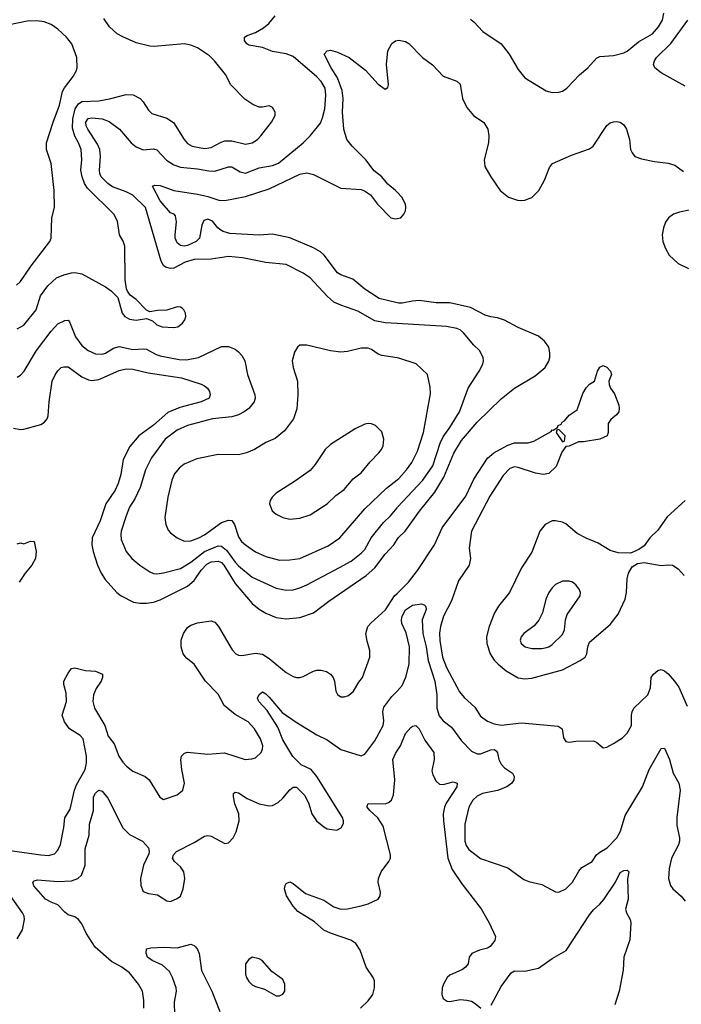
# Model space of a CAD drawing. Header units: inches. Extents: x 1834610 to 2027685, y 642842 to 774116.
# Tile 249 of 256: x 1917786 to 1921668, y 711652 to 717432. Entities that reach past the tile are written whole.
import ezdxf

# ---------------------------------------------------------------- set-up
doc = ezdxf.new("R2010")
doc.units = ezdxf.units.IN
doc.header["$MEASUREMENT"] = 0
doc.layers.add('B9711', color=7, linetype='Continuous')
doc.layers.add('B9721', color=7, linetype='Continuous')

msp = doc.modelspace()

# ---------------------------------------------------------------- linework, layer by layer
at = {"layer": 'B9711', "color": 5}
for points, elevation in [([(1917766.8, 715873.2), (1917790, 715895.6), (1917852.4, 715987.6), (1917963.5, 716130), (1917971.3, 716150), (1917974.3, 716270), (1917990.7, 716330), (1917988.7, 716430), (1917970, 716588.7), (1917942.6, 716670), (1917943.1, 716710), (1917981.4, 716830), (1918019.9, 716930), (1918037.3, 717010), (1918047.9, 717032.1), (1918100.5, 717099.5), (1918117.4, 717130), (1918122.6, 717150), (1918120.5, 717210), (1918091.5, 717290), (1918060.7, 717330), (1918010, 717376.2), (1917970, 717404.2), (1917930, 717420.5), (1917886.2, 717426.2), (1917830, 717423.1), (1917667.7, 717390)], 580), ([(1917770, 715617.3), (1917810, 715638.5), (1917882, 715730), (1917908.5, 715811.5), (1917950, 715870.2), (1918002, 715918), (1918045, 715935.1), (1918090, 715945.8), (1918110, 715947.6), (1918150, 715941.3), (1918290, 715863.8), (1918321.7, 715841.7), (1918361.4, 715801.4), (1918386.8, 715710), (1918402.8, 715690), (1918430, 715674), (1918470, 715668), (1918530, 715678), (1918564.5, 715664.5), (1918590, 715642), (1918622, 715630), (1918690, 715626.4), (1918713.2, 715630), (1918742, 715650), (1918755.1, 715670), (1918760.7, 715690), (1918759.5, 715710), (1918749.6, 715729.6), (1918738.6, 715738.6), (1918730, 715744.5), (1918710, 715747), (1918650, 715727), (1918594, 715726), (1918550, 715718), (1918530, 715728), (1918470, 715789), (1918434.8, 715814.8), (1918418, 715838), (1918412, 715852), (1918404.5, 715904.5), (1918403.1, 716103.1), (1918392.9, 716132.9), (1918372, 716170), (1918359.6, 716250), (1918337.6, 716290), (1918183, 716443), (1918166.3, 716470), (1918151.6, 716510), (1918145.2, 716550), (1918149.8, 716610), (1918146.2, 716670), (1918131.2, 716710), (1918109.6, 716749.6), (1918096.3, 716796.3), (1918097.2, 716850), (1918110.6, 716909.4), (1918130, 716939.3), (1918150, 716951.9), (1918250, 716957), (1918312.9, 716967), (1918410, 716992.6), (1918452.3, 716992.3), (1918492.4, 716970), (1918510.3, 716950), (1918540.7, 716900.7), (1918561.6, 716881.6), (1918650, 716854.9), (1918688.3, 716828.3), (1918750.1, 716730.1), (1918770, 716706), (1918797.3, 716690), (1918870, 716676.5), (1918910, 716682.9), (1918967, 716713), (1918990, 716720.5), (1919030, 716721.3), (1919110, 716702), (1919150, 716709.1), (1919181.6, 716730), (1919200.7, 716750), (1919262.7, 716830), (1919285.2, 716870), (1919285.2, 716890), (1919270, 716917.2), (1919250, 716926), (1919210, 716918), (1919190, 716919.5), (1919154.3, 716934.3), (1919106, 716966), (1919025.6, 717050), (1918994.3, 717110), (1918929.8, 717190), (1918899.5, 717219.5), (1918830, 717267.8), (1918790, 717283.8), (1918750, 717289.8), (1918574.5, 717274.5), (1918550, 717276.8), (1918470, 717297.2), (1918390, 717331.5), (1918358.5, 717350), (1918313.6, 717390), (1918279.1, 717439.1)], 560), ([(1920000, 715648.1), (1919930, 715652.2), (1919870, 715665.5), (1919770, 715720.7), (1919670, 715755.8), (1919630, 715775.1), (1919589.2, 715809.2), (1919490, 715916.8), (1919450, 715945.3), (1919350, 715996), (1919230, 716006.6), (1919093.6, 716033.6), (1919010, 716041.6), (1918910, 716027.3), (1918810, 716024.7), (1918757.6, 716010), (1918690, 715974.2), (1918670, 715971.1), (1918640.4, 715980.4), (1918628.8, 715988.8), (1918615.2, 716015.2), (1918524, 716330), (1918450, 716402.2), (1918410, 716422.7), (1918330, 716450.4), (1918302.8, 716470), (1918264.6, 716510), (1918255.9, 716530), (1918254.5, 716550), (1918260.1, 716630), (1918256.3, 716670), (1918242.4, 716702.4), (1918185.9, 716790), (1918176.4, 716810), (1918173.3, 716830), (1918188, 716852), (1918210, 716856.4), (1918269.5, 716849.5), (1918310, 716834.8), (1918370.6, 716790.6), (1918438.9, 716710), (1918470, 716685.5), (1918510, 716667.9), (1918570, 716673.8), (1918590, 716668.2), (1918646.9, 716606.9), (1918690, 716579.8), (1918730, 716566.3), (1918830, 716557.7), (1918895.5, 716544.5), (1918930, 716542.3), (1919010, 716569.3), (1919030, 716568.4), (1919079.4, 716539.4), (1919110, 716531.9), (1919190, 716562.6), (1919270, 716576.1), (1919304.4, 716590), (1919449.9, 716710.1), (1919491.1, 716750), (1919550, 716826), (1919563.5, 716856.5), (1919576.1, 716910), (1919582, 716990), (1919578.9, 717030), (1919554.4, 717070), (1919530, 717097), (1919390, 717216.1), (1919350, 717232.9), (1919270, 717245), (1919210, 717268.9), (1919130, 717283.5), (1919118.4, 717290), (1919104.7, 717310), (1919104.5, 717330), (1919120.1, 717339.9), (1919170, 717357.7), (1919215.5, 717384.5), (1919246.9, 717410), (1919285.2, 717454.8)], 540), ([(1920000, 716419), (1919990, 716429.6), (1919946, 716466), (1919911.3, 716510), (1919866.1, 716546.1), (1919817.7, 716610), (1919737.1, 716690), (1919706, 716730), (1919687.2, 716790), (1919680.8, 716890), (1919683.4, 716970), (1919677, 717017), (1919651.1, 717091.1), (1919613.5, 717150), (1919572, 717230), (1919589.2, 717250), (1919610, 717252.9), (1919650, 717241.3), (1919718.4, 717210), (1919815.3, 717135.3), (1919890, 717053), (1919930, 717024.9), (1919945.6, 717034.4), (1919949.3, 717050), (1919937.6, 717170), (1919946.6, 717250), (1919970, 717293.1), (1919990, 717309.1), (1920000, 717310.6)], 520), ([(1920000, 715771.1), (1919895.1, 715795.1), (1919810.8, 715850.8), (1919740.5, 715910), (1919670, 715934), (1919650, 715947.4), (1919571.8, 716050), (1919550, 716070.5), (1919510, 716092.8), (1919370, 716151), (1919270, 716173.4), (1919190, 716166.6), (1919018.3, 716178.3), (1918979, 716190), (1918960.9, 716200.9), (1918948, 716210), (1918918, 716250), (1918890, 716262), (1918866.4, 716253.6), (1918854.4, 716225.6), (1918840.3, 716150), (1918821.1, 716130), (1918770, 716106.7), (1918750, 716103.4), (1918730, 716107.1), (1918710, 716122), (1918698.7, 716150), (1918697.2, 716170), (1918706.3, 716246.3), (1918700.7, 716280.7), (1918691.5, 716291.5), (1918670, 716298.4), (1918610, 716369.8), (1918564.8, 716455.2), (1918578, 716462), (1918610, 716458.9), (1918690.2, 716430.2), (1918828.7, 716408.7), (1918890, 716394.9), (1918953.9, 716373.9), (1918990, 716371.5), (1919110, 716395.5), (1919250, 716440.5), (1919430, 716525.6), (1919470, 716533.4), (1919510, 716523.5), (1919670, 716443.2), (1919790, 716434.9), (1919808.3, 716428.3), (1919844.7, 716404.7), (1919884.9, 716350), (1919962.8, 716270), (1919990, 716263.8), (1920000, 716265.7)], 520), ([(1917770, 715334.9), (1917790, 715345.7), (1917811.3, 715368.7), (1917884.8, 715490), (1917970, 715603.6), (1918010, 715646.9), (1918050, 715666.3), (1918070, 715668.4), (1918078.8, 715658.8), (1918113.8, 715570), (1918150, 715520.2), (1918187, 715490), (1918231, 715471), (1918270, 715468.5), (1918290, 715474.3), (1918336.1, 715504), (1918370, 715514.6), (1918450, 715495.7), (1918510, 715501), (1918530, 715497.4), (1918586.1, 715466.1), (1918610, 715458.3), (1918722, 715438), (1918765.1, 715434.9), (1918834.5, 715450), (1918970, 715514.9), (1919010, 715513.8), (1919050, 715497.4), (1919070, 715483.1), (1919090, 715460.5), (1919107.2, 715430), (1919121.5, 715350), (1919165.5, 715230), (1919166.5, 715210), (1919160.9, 715190), (1919130.2, 715149.8), (1919103.7, 715130), (1919070, 715113.2), (1919030, 715101.7), (1918917.3, 715090), (1918770, 715049.8), (1918710, 715022.5), (1918640.2, 714970), (1918559.8, 714860.2), (1918524.2, 714790), (1918493, 714687), (1918460.4, 714619.6), (1918430.1, 714569.9), (1918410, 714520.9), (1918381.8, 714430), (1918378.5, 714410), (1918381.6, 714381.6), (1918411.3, 714311.3), (1918443.8, 714270), (1918490.2, 714230.2), (1918550, 714190.3), (1918570, 714182.3), (1918590, 714179.6), (1918630, 714184.7), (1918730, 714211.7), (1918790, 714247.9), (1918869.2, 714310.8), (1918950, 714343.8), (1918970, 714342.1), (1918999.1, 714319.1), (1919050, 714247.2), (1919070, 714226.5), (1919150, 714159), (1919290, 714095.2), (1919350, 714083.9), (1919390, 714086.2), (1919430, 714097.5), (1919470, 714115.8), (1919662.7, 714217.3), (1919730, 714253.5), (1919790, 714300.6), (1919810, 714322.7), (1919847.3, 714390), (1919919.6, 714480.4), (1919960.8, 714519.2), (1920000, 714566.9)], 540), ([(1920000, 715447.8), (1919910, 715461.1), (1919888.8, 715468.8), (1919850, 715496.9), (1919830, 715503.5), (1919790, 715504.2), (1919710, 715485.3), (1919670, 715481), (1919610, 715488), (1919470, 715520.9), (1919430, 715521.2), (1919416, 715510), (1919398.5, 715481.5), (1919385.5, 715430), (1919390.4, 715390), (1919414.9, 715310), (1919416.9, 715230), (1919412.2, 715147.8), (1919391.7, 715090), (1919340.5, 715019.5), (1919285.2, 714974.8), (1919229.3, 714950.7), (1919163, 714910), (1919117.3, 714890), (1919070, 714878.5), (1918950, 714879.3), (1918825, 714855), (1918750, 714823.5), (1918720.9, 714799.1), (1918693.2, 714766.8), (1918678.5, 714730), (1918655.8, 714630), (1918636.5, 714510), (1918642.8, 714470), (1918656.4, 714436.4), (1918670, 714420.3), (1918710, 714390.3), (1918750, 714371.3), (1918790, 714372.7), (1918836.9, 714390), (1918870, 714408.1), (1918970, 714481.4), (1919010, 714494.4), (1919030, 714492.1), (1919045.4, 714470), (1919070, 714396.5), (1919087.3, 714370), (1919110, 714349.2), (1919170, 714308.3), (1919230, 714281.5), (1919310, 714259.7), (1919370, 714260.7), (1919430, 714269.2), (1919595.7, 714344.3), (1919664, 714390), (1919810, 714561.8), (1919937.3, 714682.7), (1920000, 714731.6)], 560), ([(1917750, 715033.7), (1917790, 715027), (1917810, 715028.7), (1917910, 715057), (1917930.8, 715069.2), (1917946.9, 715090), (1917952.6, 715107.4), (1917957.8, 715190), (1917976.5, 715310), (1917993.1, 715346.9), (1918010, 715370.4), (1918030, 715390.3), (1918044.8, 715395.2), (1918070, 715394.2), (1918150, 715336.6), (1918190, 715317.4), (1918210, 715314), (1918250, 715319.5), (1918370, 715373.6), (1918410, 715382.7), (1918450, 715380.9), (1918539.1, 715359.1), (1918734.9, 715330), (1918850, 715293.7), (1918870, 715283.6), (1918887, 715270), (1918899, 715250), (1918904.2, 715230), (1918897.6, 715210), (1918850.6, 715190), (1918724.8, 715155.2), (1918654.3, 715125.7), (1918570, 715052.2), (1918485.2, 714990), (1918432.1, 714927.9), (1918393.1, 714850), (1918378.3, 714761.7), (1918364.1, 714710), (1918346.8, 714670), (1918291.6, 714590), (1918257, 714490), (1918211.1, 714390), (1918209.3, 714350), (1918217.1, 714310), (1918241.5, 714230), (1918262.9, 714182.9), (1918286.5, 714146.5), (1918356.5, 714070), (1918381.5, 714050), (1918453.8, 714013.8), (1918490, 714007.4), (1918530, 714007.6), (1918570, 714013.3), (1918610, 714025.9), (1918770, 714106.9), (1918810, 714140.5), (1918850, 714201.4), (1918884.6, 714235.4), (1918910, 714249.7), (1918950, 714254), (1918970, 714245.4), (1918983.6, 714230), (1919050, 714122.6), (1919150, 714005.8), (1919190, 713972.5), (1919230, 713949.4), (1919290, 713923.5), (1919350, 713915.4), (1919430, 713922.4), (1919509.4, 713950.6), (1919600.2, 714019.8), (1919819.3, 714170), (1919870, 714215.2), (1919930, 714295.4), (1919980.2, 714350), (1920000, 714380.5)], 520), ([(1917770, 714354.8), (1917790, 714361), (1917810, 714356), (1917850, 714371.3), (1917870.4, 714370), (1917881.6, 714310), (1917878.7, 714270), (1917856.5, 714230), (1917817.6, 714182.4), (1917783, 714130)], 480), ([(1917730, 712555.5), (1917910.7, 712529.3), (1917954.3, 712525.7), (1917990, 712536.4), (1918010, 712558), (1918024.4, 712590), (1918043.8, 712690), (1918050, 712747.3), (1918082.8, 712797.2), (1918107.2, 712910), (1918119.4, 712940.6), (1918169.9, 713030), (1918177, 713070), (1918177, 713110), (1918158, 713210), (1918140.5, 713230), (1918078.4, 713270), (1918049.6, 713310), (1918034.7, 713350), (1918059.8, 713430), (1918058.4, 713478.4), (1918045.1, 713530), (1918045.6, 713550), (1918070, 713596), (1918090, 713622.8), (1918110, 713627.3), (1918172.5, 713612.5), (1918230, 713607.3), (1918272, 713590), (1918271.3, 713571.3), (1918263, 713550), (1918234.2, 713505.8), (1918218.3, 713470), (1918214, 713430), (1918224, 713390), (1918285.2, 713290), (1918305.8, 713225.8), (1918340.9, 713180.9), (1918367.4, 713110), (1918390, 713072.9), (1918411.7, 713050), (1918450, 713022), (1918522, 712990), (1918546, 712970), (1918608.1, 712868.1), (1918630, 712854.8), (1918710, 712881.3), (1918743.6, 712910), (1918753, 712950), (1918736.8, 713030), (1918731.7, 713088.3), (1918735.1, 713110), (1918752.7, 713127.3), (1918770, 713132.3), (1918890, 713121.4), (1918988.3, 713128.3), (1919109.7, 713090.3), (1919147.3, 713092.7), (1919170, 713099.5), (1919203, 713130), (1919210.9, 713150), (1919211.8, 713170), (1919197.8, 713210), (1919163.5, 713270), (1919125.7, 713310), (1919050, 713354.4), (1918986.2, 713406.2), (1918950, 713472.4), (1918875.4, 713550), (1918810, 713648.9), (1918764.9, 713684.9), (1918745.6, 713710), (1918733.4, 713750), (1918734.1, 713790), (1918746.8, 713830), (1918770, 713864), (1918790, 713878.4), (1918830, 713891.9), (1918910, 713903.2), (1918930, 713895.6), (1918952.1, 713870), (1919032.7, 713732.7), (1919053.7, 713710), (1919070, 713702.2), (1919090, 713700.9), (1919170, 713714.3), (1919210, 713707), (1919250, 713683.1), (1919350, 713599.7), (1919390, 713576.5), (1919410, 713571.5), (1919430, 713571.5), (1919450, 713577.7), (1919510, 713608), (1919530, 713613.4), (1919554.5, 713614.5), (1919586.6, 713606.6), (1919610, 713590.4), (1919625.3, 713570), (1919633.7, 713550), (1919641.6, 713490), (1919650.4, 713470.4), (1919670, 713458), (1919690, 713457.1), (1919714.3, 713465.7), (1919744.5, 713490), (1919776.3, 713543.7), (1919798, 713570), (1919840.9, 713690), (1919840.5, 713730), (1919824.4, 713784.4), (1919816.8, 713830), (1919829.1, 713870), (1919845.2, 713890), (1919931.5, 713968.5), (1919985.5, 714050), (1920000, 714064.3)], 480), ([(1918513.6, 711630), (1918513.8, 711673.8), (1918506, 711730), (1918482, 711770), (1918430, 711836.9), (1918384.7, 711870), (1918323.6, 711903.6), (1918228.2, 711988.2), (1918176.2, 712070), (1918150, 712125.6), (1918130, 712149.7), (1918110, 712165.1), (1918070, 712178), (1918050, 712193), (1918010, 712236.1), (1917970, 712251.6), (1917938, 712270), (1917867.9, 712347.9), (1917862.9, 712370), (1917870, 712378), (1917890, 712383.1), (1918010, 712373.2), (1918090, 712376.8), (1918127.6, 712390), (1918148.4, 712410), (1918170.6, 712469.4), (1918170, 712564.7), (1918193.8, 712646.2), (1918194.7, 712710), (1918219.1, 712790), (1918219.2, 712870), (1918230, 712892.4), (1918250, 712910.4), (1918270, 712903.1), (1918302.6, 712862.6), (1918390, 712688), (1918429.6, 712649.6), (1918506.3, 712610), (1918541.3, 712570), (1918546, 712550), (1918543.8, 712536.2), (1918512.7, 712470), (1918494, 712390), (1918497.1, 712350), (1918510, 712314.8), (1918542, 712302), (1918595.3, 712295.3), (1918650, 712259.1), (1918670, 712256.3), (1918710, 712273), (1918730, 712288), (1918744.2, 712330), (1918754.7, 712390), (1918749.5, 712430), (1918730, 712459.3), (1918693.2, 712490), (1918682.7, 712510), (1918689.2, 712530), (1918706, 712550), (1918810, 712603.1), (1918870, 712640.4), (1918890, 712643.1), (1918910, 712639.5), (1918990, 712597.3), (1919010, 712600.7), (1919038, 712630), (1919056, 712664), (1919073.1, 712730), (1919070.8, 712770), (1919048.9, 712830), (1919040.5, 712870), (1919040.9, 712890), (1919050, 712898), (1919070, 712893.7), (1919121, 712861), (1919190, 712829.1), (1919250, 712817), (1919270, 712820.4), (1919302.9, 712837.1), (1919330, 712861.6), (1919370, 712910.7), (1919390, 712926.8), (1919410, 712926.8), (1919458.3, 712878.3), (1919481.6, 712830), (1919499.1, 712770), (1919527.3, 712730), (1919570, 712693.4), (1919590, 712682), (1919646, 712674), (1919672.5, 712687.5), (1919686, 712714), (1919686.6, 712730), (1919679.6, 712750), (1919530, 712989.4), (1919495.1, 713030), (1919437.8, 713057.8), (1919388, 713108), (1919330, 713204.4), (1919299.8, 713279.8), (1919237.4, 713377.4), (1919189.4, 713430), (1919181.2, 713450), (1919190, 713471.3), (1919210, 713486.8), (1919230, 713475.5), (1919250, 713454.9), (1919326.2, 713366.2), (1919407.9, 713307.9), (1919530, 713234.6), (1919590, 713205.9), (1919670, 713148.2), (1919789.3, 713110.7), (1919810, 713120.7), (1919870, 713199.5), (1919918.4, 713290), (1919923, 713317), (1919916.5, 713370), (1919923, 713397), (1919970, 713459.2), (1920000, 713491.2)], 460), ([(1919786, 711630), (1919830, 711673.4), (1919857.7, 711710), (1919867, 711750), (1919866.8, 711790), (1919859.8, 711810), (1919819.3, 711870), (1919784.2, 711970), (1919758.7, 712010), (1919729.3, 712029.3), (1919609.5, 712069.5), (1919570, 712088.5), (1919515.8, 712135.8), (1919417.7, 712197.7), (1919390, 712228), (1919351.5, 712290), (1919339.5, 712330), (1919342.7, 712350), (1919350, 712361), (1919370, 712370.7), (1919390, 712360.7), (1919462.8, 712302.8), (1919570, 712262.9), (1919630, 712225.2), (1919670, 712211.3), (1919710, 712212.3), (1919789.2, 712230), (1919830, 712242.8), (1919890, 712270.4), (1919901.4, 712290), (1919902.2, 712310), (1919889.9, 712369.9), (1919891.1, 712390), (1919906.9, 712430), (1919952.7, 712490), (1919960.8, 712510), (1919960.8, 712530), (1919917.7, 712697.7), (1919886.7, 712746.7), (1919839.8, 712790), (1919823.7, 712810), (1919823.7, 712816.3), (1919830, 712831), (1919930, 712829.4), (1919950, 712836.5), (1919968.3, 712851.7), (1919978.4, 712881.6), (1919986.1, 712970), (1919974.8, 713090), (1919990, 713124.9), (1920000, 713140)], 440), ([(1917770, 712037.3), (1917801.3, 712090), (1917814, 712150), (1917812.4, 712170), (1917802.2, 712190), (1917731.4, 712290)], 480), ([(1918695.8, 711590), (1918694.9, 711665.1), (1918705.6, 711730), (1918704.5, 711750), (1918683.2, 711810), (1918664.1, 711844.1), (1918622.8, 711882.8), (1918562.9, 711910), (1918535.6, 711930), (1918528.2, 711951.8), (1918530, 711978), (1918555.1, 711984.9), (1918631.3, 711988.7), (1918710, 711983.7), (1918790, 712005.5), (1918810, 711998), (1918818, 711990), (1918830, 711974), (1918838, 711950), (1918852.6, 711850), (1918913.2, 711730), (1918960.6, 711610)], 440)]:
    msp.add_lwpolyline(points, dxfattribs=dict(at, elevation=elevation))
for points, elevation in [([(1919830, 715062.9), (1919810, 715058.4), (1919754.8, 715030), (1919610, 714938.7), (1919578.4, 714910), (1919518.7, 714821.3), (1919490, 714786.6), (1919399, 714721), (1919290, 714652.7), (1919266.8, 714630), (1919254.8, 714610), (1919250.8, 714590), (1919267.3, 714550), (1919291, 714530), (1919330, 714510.6), (1919370, 714500.5), (1919430, 714506.4), (1919490, 714526.7), (1919589.5, 714590), (1919640.1, 714639.9), (1919690, 714674.4), (1919743.2, 714736.8), (1919790, 714772), (1919842.5, 714837.5), (1919894, 714890), (1919909.5, 714910), (1919917.6, 714930), (1919922.9, 714970), (1919910, 715012.7), (1919872.7, 715050), (1919850, 715060.7)], 580), ([(1919150, 711928.7), (1919130, 711915.3), (1919111.3, 711890), (1919110.8, 711830), (1919116, 711810), (1919130, 711786), (1919150, 711766), (1919170, 711756), (1919222, 711742), (1919290, 711702), (1919310, 711702), (1919330, 711712), (1919342, 711730), (1919342, 711770), (1919330, 711798), (1919265.6, 711845.6), (1919208, 711910), (1919190, 711919)], 460)]:
    msp.add_lwpolyline(points, close=True, dxfattribs=dict(at, elevation=elevation))
at = {"layer": 'B9721', "color": 5}
for points, elevation in [([(1920430, 717436.3), (1920450, 717420.7), (1920502.8, 717362.8), (1920610.2, 717290.2), (1920657.1, 717230), (1920710, 717139.1), (1920750.3, 717090.3), (1920875.6, 717015.6), (1920910, 717004.4), (1920950, 717006.4), (1920970, 717012.7), (1920997, 717030), (1921071.1, 717108.9), (1921119.5, 717150), (1921170, 717206.8), (1921190, 717217.3), (1921270, 717223), (1921330, 717238), (1921350, 717248.2), (1921417.6, 717302.4), (1921498.3, 717350), (1921533.3, 717390), (1921557.2, 717430), (1921565.4, 717470)], 540), ([(1921690, 717041.6), (1921550, 717120.3), (1921512.2, 717150), (1921505, 717170), (1921510, 717191.6), (1921523.1, 717210), (1921606.4, 717293.6), (1921705.5, 717430)], 520), ([(1920000, 717310.6), (1920010, 717312.1), (1920050, 717303.9), (1920070, 717292.6), (1920148.7, 717210), (1920207.1, 717167.1), (1920270, 717100.9), (1920350, 717071.8), (1920370, 717053), (1920384.7, 716970), (1920410, 716917.1), (1920448.4, 716870), (1920510, 716828), (1920532.2, 716790), (1920539.5, 716750), (1920536.4, 716710), (1920510.4, 716610), (1920515.3, 716570), (1920550, 716510.7), (1920606, 716430), (1920654.8, 716390), (1920706.8, 716373.2), (1920730, 716370.4), (1920750, 716372.7), (1920791.2, 716388.8), (1920832, 716430), (1920864.2, 716490), (1920894.3, 716565.7), (1920912.7, 716587.3), (1921023.5, 716636.5), (1921130, 716673.4), (1921151.1, 716690), (1921230, 716812.2), (1921250, 716826.7), (1921270, 716833.7), (1921290, 716834), (1921310, 716830.4), (1921330, 716815.5), (1921346.7, 716790), (1921363.7, 716730), (1921370.5, 716670), (1921379.1, 716650), (1921394.8, 716630), (1921435.1, 716615.1), (1921510, 716599.5), (1921590.3, 716590.3), (1921630, 716579.3), (1921680.6, 716540.6)], 520), ([(1920000, 716265.7), (1920022, 716270), (1920039.3, 716290), (1920049.2, 716310), (1920052, 716330), (1920049.3, 716350), (1920027.3, 716390), (1920000, 716419)], 520), ([(1921713.7, 716313.7), (1921657.3, 716302.7), (1921621.3, 716290), (1921592.9, 716270), (1921575.5, 716244.5), (1921562.8, 716210), (1921556.1, 716170), (1921560.3, 716130), (1921574.7, 716090), (1921596.9, 716050), (1921650, 716001.5), (1921710, 715971)], 520), ([(1920000, 714380.5), (1920007.7, 714392.3), (1920046.8, 714430), (1920131.7, 714548.3), (1920221.5, 714658.5), (1920273.7, 714746.3), (1920333.1, 714886.9), (1920377.9, 714962.1), (1920470.7, 715069.3), (1920610, 715206.7), (1920690, 715270.3), (1920810, 715341.1), (1920869.6, 715390), (1920890, 715427.7), (1920896, 715450), (1920897.2, 715477.3), (1920891, 715511), (1920865.6, 715545.6), (1920830, 715574.7), (1920710, 715625.6), (1920630, 715669), (1920590, 715682.3), (1920550, 715687.3), (1920517, 715697), (1920430, 715743.2), (1920310, 715769.9), (1920230, 715770.4), (1920130, 715783.7), (1920090, 715780.6), (1920030, 715767.7), (1920010, 715768.8), (1920000, 715771.1)], 520), ([(1920000, 714566.9), (1920002.5, 714570), (1920151.2, 714730), (1920210, 714813.8), (1920253.6, 714946.4), (1920270, 714983.6), (1920310, 715037.6), (1920366.3, 715130), (1920418.2, 715270), (1920482.2, 715370), (1920502.6, 715410), (1920508.2, 715430), (1920506, 715450), (1920484.2, 715490), (1920450, 715521.1), (1920390, 715595.1), (1920370, 715610.9), (1920350, 715619.3), (1920290, 715630.8), (1920000, 715648.1)], 540), ([(1920000, 714731.6), (1920010, 714739.3), (1920056.2, 714790), (1920086.3, 714833.7), (1920120.3, 714899.7), (1920154.6, 715010), (1920196.4, 715236.4), (1920194.7, 715274.8), (1920178.4, 715350), (1920112.7, 715412.7), (1920010, 715446.3), (1920000, 715447.8)], 560), ([(1920000, 714064.3), (1920066.6, 714130), (1920120.4, 714199.6), (1920220.6, 714350), (1920265.4, 714450), (1920404, 714636), (1920450, 714735.2), (1920530, 714858.6), (1920566.9, 714890), (1920650, 714934), (1920690, 714948.3), (1920770, 714948.7), (1920802.3, 714957.7), (1920904.1, 715015.9), (1920910, 715024.7), (1920916.4, 715023.6), (1920942, 715038), (1920946, 715050), (1920962, 715058), (1920968.7, 715070), (1920982, 715078), (1921009.2, 715110), (1921056.9, 715143.1), (1921090, 715238), (1921110, 715272), (1921130, 715292), (1921158, 715310), (1921175.3, 715370), (1921190, 715392), (1921210, 715402), (1921230, 715392), (1921251.6, 715368.4), (1921258, 715350), (1921242, 715310), (1921244.7, 715290), (1921252, 715270), (1921275.2, 715235.2), (1921300.7, 715170), (1921304, 715150), (1921301, 715130), (1921287.7, 715112.3), (1921255.3, 715084.7), (1921238, 715062), (1921238, 715010), (1921232, 714990), (1921190, 714969.5), (1921094, 714954), (1921064.7, 714955.3), (1921010, 714928), (1920990, 714926), (1920967.1, 714892.9), (1920934, 714810), (1920890, 714767.9), (1920856.8, 714763.2), (1920813.2, 714770), (1920710, 714804.6), (1920690, 714807.1), (1920662.5, 714797.5), (1920622.9, 714757.1), (1920544, 714636), (1920436.6, 714430), (1920423.9, 714330), (1920431.3, 714270), (1920424.1, 714230), (1920361.4, 714138.6), (1920319.5, 714020.5), (1920272.9, 713930), (1920255.1, 713870), (1920249.6, 713830.4), (1920251.4, 713788.6), (1920266.9, 713690), (1920290, 713629), (1920366.6, 713486.6), (1920393.2, 713453.2), (1920456.1, 713396.1), (1920490, 713344.6), (1920530, 713314.4), (1920570, 713299.3), (1920610, 713291), (1920730, 713304), (1920944.9, 713284.9), (1920968, 713270), (1920976.7, 713216.7), (1920990, 713194.8), (1921010, 713190.6), (1921050, 713197.1), (1921150, 713198.8), (1921170.6, 713190.6), (1921210, 713158), (1921230, 713162.8), (1921270, 713183), (1921322.8, 713217.2), (1921350, 713244.9), (1921374.7, 713290), (1921376.4, 713350), (1921379.8, 713370), (1921389.8, 713390), (1921470.9, 713470), (1921486.4, 713510), (1921491.3, 713570), (1921504.7, 713590), (1921530, 713612.2), (1921550, 713617.6), (1921570, 713610.3), (1921590, 713592.9), (1921628.9, 713550), (1921653.5, 713513.5), (1921702, 713402)], 480), ([(1921690, 714609.6), (1921585.3, 714514.7), (1921530, 714436), (1921484, 714390), (1921450, 714344), (1921418.5, 714321.5), (1921370, 714301.2), (1921296.7, 714303.3), (1921250, 714316.3), (1921179.6, 714359.5), (1921108.8, 714388.8), (1921056.5, 714416.5), (1920990, 714473.6), (1920970, 714482.4), (1920930, 714491.3), (1920910, 714489.6), (1920870, 714469.5), (1920837.6, 714430), (1920790, 714307), (1920730, 714215.1), (1920659.2, 714070), (1920596.2, 713990), (1920571.9, 713950), (1920540.5, 713870), (1920524.8, 713810), (1920525.9, 713770), (1920546.7, 713710), (1920570, 713672.3), (1920593, 713650), (1920640.8, 713610), (1920710, 713569.4), (1920750, 713563), (1920790, 713567.5), (1920970, 713616.1), (1921074.5, 713670), (1921102.9, 713690), (1921113, 713710), (1921119.1, 713750), (1921130, 713778), (1921250, 713882.3), (1921297.9, 713942.1), (1921339.4, 714030), (1921346.8, 714070), (1921349.7, 714150.3), (1921357.5, 714182.5), (1921380.1, 714219.9), (1921410, 714240.7), (1921450, 714245.5), (1921550, 714228.4), (1921590, 714232.7), (1921616, 714230), (1921650, 714208.4), (1921685.3, 714170)], 520), ([(1920000, 713491.2), (1920030, 713523.2), (1920052, 713572), (1920071.2, 713650), (1920073.4, 713750), (1920052.7, 713832.7), (1920027.4, 713887.4), (1920026.5, 713910), (1920030, 713930.4), (1920050, 713968.8), (1920090, 713994.7), (1920143.4, 714003.4), (1920158.3, 713998.3), (1920168.4, 713988.4), (1920170.2, 713970), (1920147.3, 713910), (1920150.6, 713830), (1920170.1, 713750), (1920183.1, 713670), (1920222.2, 713550), (1920232.9, 713470), (1920233.5, 713390), (1920246.4, 713346.4), (1920270, 713317.4), (1920318.7, 713278.7), (1920378.4, 713198.4), (1920437.7, 713137.7), (1920470, 713123.2), (1920490, 713123.2), (1920550, 713147.2), (1920570, 713148.9), (1920580.7, 713140.7), (1920589.2, 713129.2), (1920598, 713090), (1920610, 713062.6), (1920630, 713041.5), (1920677.1, 713010), (1920686.4, 712990), (1920684.9, 712970), (1920672.7, 712950), (1920643.7, 712930), (1920590, 712907.9), (1920502, 712890), (1920470, 712874.6), (1920444.4, 712850), (1920421.8, 712810), (1920397.3, 712710), (1920397.4, 712610), (1920404.8, 712584.8), (1920421.6, 712561.6), (1920490, 712507.6), (1920650, 712454.4), (1920744.8, 712384.8), (1920772.8, 712372.8), (1920850, 712356), (1920930, 712312.4), (1920950, 712310.4), (1920989.4, 712330), (1921029.8, 712370.2), (1921066.3, 712433.7), (1921084.1, 712455.9), (1921144.5, 712490), (1921169.8, 712530.2), (1921190, 712546.5), (1921233, 712570), (1921290, 712630.3), (1921311.7, 712668.3), (1921338.5, 712761.5), (1921439.8, 712930), (1921478.5, 713030), (1921550, 713154.8), (1921570, 713156), (1921599.6, 713090), (1921620.2, 713010), (1921653.4, 712950), (1921662.2, 712910), (1921641.5, 712750), (1921641.7, 712701.7), (1921657.6, 712630), (1921657, 712610), (1921651.4, 712588.6), (1921610.3, 712509.7), (1921597.4, 712450), (1921592.4, 712390), (1921604.4, 712350), (1921618.4, 712330), (1921667.2, 712287.2), (1921690, 712258.8)], 460), ([(1920000, 713140), (1920019.8, 713170), (1920050, 713241.6), (1920081.8, 713278.2), (1920090, 713284.4), (1920110, 713288.4), (1920130, 713268.7), (1920162.7, 713202.7), (1920216.2, 713130), (1920218.1, 713090), (1920203.7, 713023.7), (1920210, 712999.3), (1920230, 712963.1), (1920250, 712945.2), (1920270, 712941.8), (1920330, 712957.6), (1920352.9, 712950), (1920351, 712930), (1920287.8, 712832.2), (1920278.7, 712810), (1920271.4, 712770), (1920271.6, 712730), (1920297.2, 712510), (1920322.9, 712442.9), (1920379.8, 712359.8), (1920493, 712213), (1920541.2, 712130), (1920577.3, 712050), (1920573.4, 712026.6), (1920547.3, 711992.7), (1920530, 711982.2), (1920483, 711970), (1920439.3, 711950), (1920423, 711930), (1920417.3, 711890), (1920402, 711870), (1920383.9, 711856.1), (1920310, 711824.2), (1920294.4, 711810), (1920271.6, 711770), (1920265.6, 711750), (1920262.9, 711710), (1920270, 711686.7), (1920294, 711670), (1920310, 711669), (1920370, 711680.3), (1920410, 711677.6), (1920436, 711670), (1920457.6, 711657.6), (1920492, 711630)], 440), ([(1920552.1, 711647.9), (1920610, 711756), (1920670, 711838), (1920690, 711848.2), (1920750, 711847.3), (1920830, 711864.9), (1920910, 711921.6), (1920992.3, 711967.7), (1921130, 712178.4), (1921152.7, 712207.3), (1921190, 712239.5), (1921213.3, 712266.7), (1921282, 712370), (1921310, 712426.8), (1921330, 712438.4), (1921350, 712439.1), (1921359.1, 712430), (1921351.7, 712388.3), (1921355.5, 712270), (1921340.3, 712210), (1921346, 712190), (1921368.8, 712150), (1921372, 712130), (1921365.7, 712030), (1921331.5, 711930), (1921327, 711853), (1921303.1, 711730), (1921277.6, 711650)], 440)]:
    msp.add_lwpolyline(points, dxfattribs=dict(at, elevation=elevation))
for points, elevation in [([(1920950, 715026), (1920938, 715022), (1920934, 715010), (1920970, 714954), (1920982, 714958), (1920986, 714990)], 480), ([(1921010, 714137), (1920970, 714136.2), (1920930, 714117), (1920910, 714098), (1920890, 714069.2), (1920873.7, 714030), (1920853.7, 713950), (1920832.5, 713907.5), (1920805.3, 713874.8), (1920744, 713830), (1920728, 713810), (1920722, 713790), (1920728, 713770), (1920751.3, 713750), (1920790, 713741.3), (1920850, 713740.3), (1920870, 713744.2), (1920890, 713750.4), (1920910, 713763.7), (1920970, 713823.1), (1920982, 713850), (1920988.5, 713910), (1920998.7, 713941.3), (1921074.7, 714050), (1921076.3, 714070), (1921069.5, 714090), (1921050, 714115.1), (1921029.6, 714129.6)], 540)]:
    msp.add_lwpolyline(points, close=True, dxfattribs=dict(at, elevation=elevation))

doc.saveas('drawing.dxf')
